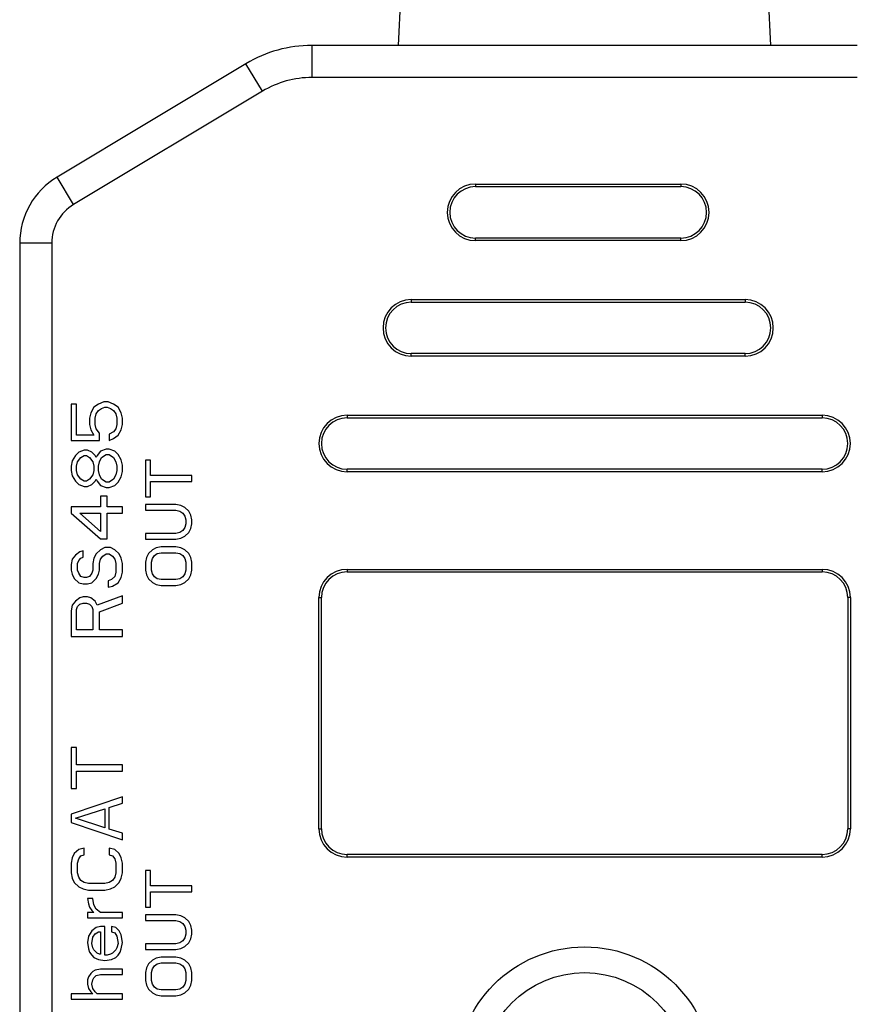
# Model space of a CAD drawing. Header units: millimetres. Extents: x 2798 to 3316, y 1544 to 1917.
# Tile 4 of 23: x 2889 to 2905, y 1602 to 1621. Entities that reach past the tile are written whole.
import ezdxf

# ---------------------------------------------------------------- set-up
doc = ezdxf.new("R2010")
doc.units = ezdxf.units.MM

msp = doc.modelspace()

# ---------------------------------------------------------------- linework, layer by layer
at = {"color": 7, "linetype": 'Continuous'}
for p, q in [((2896.17584, 1620.18794), (2896.33834, 1623.43794)), ((2903.42584, 1620.18794), (2903.26334, 1623.43794)), ((2905.10838, 1620.18794), (2894.4933, 1620.18794)), ((2894.4933, 1619.56294), (2894.4933, 1620.18794)), ((2893.20706, 1619.83168), (2889.52909, 1617.6249)), ((2893.52862, 1619.29574), (2893.20706, 1619.83168)), ((2905.10838, 1619.56294), (2894.4933, 1619.56294)), ((2893.52862, 1619.29574), (2889.85065, 1617.08896)), ((2889.85065, 1617.08896), (2889.52909, 1617.6249)), ((2897.67584, 1617.48794), (2901.67584, 1617.48794)), ((2897.67584, 1617.48794), (2897.67584, 1617.43794)), ((2901.67584, 1617.48794), (2901.67584, 1617.43794)), ((2897.67584, 1617.43794), (2901.67584, 1617.43794)), ((2889.42584, 1616.33866), (2888.80084, 1616.33866)), ((2888.80084, 1616.33866), (2888.80084, 1592.68794)), ((2889.42584, 1616.33866), (2889.42584, 1592.68794)), ((2901.67584, 1616.43794), (2897.67584, 1616.43794)), ((2897.67584, 1616.38794), (2897.67584, 1616.43794)), ((2901.67584, 1616.38794), (2897.67584, 1616.38794)), ((2901.67584, 1616.38794), (2901.67584, 1616.43794)), ((2896.42584, 1615.23794), (2902.92584, 1615.23794)), ((2896.42584, 1615.23794), (2896.42584, 1615.18794)), ((2896.42584, 1615.18794), (2902.92584, 1615.18794)), ((2902.92584, 1615.23794), (2902.92584, 1615.18794)), ((2902.92584, 1614.18794), (2896.42584, 1614.18794)), ((2896.42584, 1614.13794), (2896.42584, 1614.18794)), ((2902.92584, 1614.13794), (2896.42584, 1614.13794)), ((2902.92584, 1614.13794), (2902.92584, 1614.18794)), ((2889.90722, 1613.20461), (2889.80084, 1613.20461)), ((2889.80084, 1613.20461), (2889.80084, 1612.49628)), ((2889.90722, 1612.60044), (2889.90722, 1613.20461)), ((2890.24764, 1613.14211), (2890.18382, 1613.03794)), ((2890.33275, 1613.20461), (2890.24764, 1613.14211)), ((2890.2902, 1613.01711), (2890.33275, 1613.07961)), ((2890.43913, 1613.24628), (2890.33275, 1613.20461)), ((2890.33275, 1613.07961), (2890.39658, 1613.12128)), ((2890.39658, 1613.12128), (2890.46041, 1613.14211)), ((2890.52424, 1613.24628), (2890.43913, 1613.24628)), ((2890.46041, 1613.14211), (2890.50296, 1613.14211)), ((2890.50296, 1613.14211), (2890.56679, 1613.12128)), ((2890.63062, 1613.20461), (2890.52424, 1613.24628)), ((2890.56679, 1613.12128), (2890.63062, 1613.07961)), ((2890.71573, 1613.14211), (2890.63062, 1613.20461)), ((2890.63062, 1613.07961), (2890.67318, 1613.01711)), ((2890.77956, 1613.03794), (2890.71573, 1613.14211)), ((2890.18382, 1613.03794), (2890.16254, 1612.93378)), ((2890.16254, 1612.93378), (2890.16254, 1612.80878)), ((2890.26892, 1612.93378), (2890.2902, 1613.01711)), ((2890.26892, 1612.80878), (2890.26892, 1612.93378)), ((2890.67318, 1613.01711), (2890.69445, 1612.93378)), ((2890.69445, 1612.93378), (2890.69445, 1612.80878)), ((2890.80084, 1612.93378), (2890.77956, 1613.03794)), ((2890.80084, 1612.80878), (2890.80084, 1612.93378)), ((2895.17584, 1612.98794), (2904.42584, 1612.98794)), ((2895.17584, 1612.98794), (2895.17584, 1612.93794)), ((2895.17584, 1612.93794), (2904.42584, 1612.93794)), ((2904.42584, 1612.98794), (2904.42584, 1612.93794)), ((2890.16254, 1612.80878), (2890.18382, 1612.70461)), ((2890.18382, 1612.70461), (2890.24764, 1612.60044)), ((2890.2902, 1612.72544), (2890.26892, 1612.80878)), ((2890.35403, 1612.64211), (2890.2902, 1612.72544)), ((2890.67318, 1612.72544), (2890.63062, 1612.66294)), ((2890.69445, 1612.80878), (2890.67318, 1612.72544)), ((2890.71573, 1612.60044), (2890.77956, 1612.70461)), ((2890.77956, 1612.70461), (2890.80084, 1612.80878)), ((2889.80084, 1612.49628), (2890.35403, 1612.49628)), ((2890.24764, 1612.60044), (2889.90722, 1612.60044)), ((2890.35403, 1612.49628), (2890.35403, 1612.64211)), ((2890.63062, 1612.66294), (2890.54552, 1612.62128)), ((2890.54552, 1612.62128), (2890.54552, 1612.49628)), ((2890.54552, 1612.49628), (2890.63062, 1612.53794)), ((2890.63062, 1612.53794), (2890.71573, 1612.60044)), ((2890.05616, 1612.30878), (2889.94977, 1612.26711)), ((2890.11999, 1612.30878), (2890.05616, 1612.30878)), ((2890.20509, 1612.26711), (2890.11999, 1612.30878)), ((2890.48169, 1612.32961), (2890.3753, 1612.28794)), ((2890.54552, 1612.32961), (2890.48169, 1612.32961)), ((2890.6519, 1612.28794), (2890.54552, 1612.32961)), ((2889.88594, 1612.20461), (2889.82211, 1612.10044)), ((2889.94977, 1612.26711), (2889.88594, 1612.20461)), ((2889.9285, 1612.07961), (2889.99233, 1612.16294)), ((2889.99233, 1612.16294), (2890.05616, 1612.20461)), ((2890.05616, 1612.20461), (2890.09871, 1612.20461)), ((2890.09871, 1612.20461), (2890.16254, 1612.16294)), ((2890.16254, 1612.16294), (2890.22637, 1612.07961)), ((2890.26892, 1612.20461), (2890.20509, 1612.26711)), ((2890.2902, 1612.16294), (2890.26892, 1612.20461)), ((2890.31147, 1612.20461), (2890.2902, 1612.16294)), ((2890.3753, 1612.28794), (2890.31147, 1612.20461)), ((2890.35403, 1612.07961), (2890.39658, 1612.16294)), ((2890.39658, 1612.16294), (2890.48169, 1612.22544)), ((2890.48169, 1612.22544), (2890.54552, 1612.22544)), ((2890.54552, 1612.22544), (2890.63062, 1612.16294)), ((2890.63062, 1612.16294), (2890.67318, 1612.07961)), ((2890.71573, 1612.22544), (2890.6519, 1612.28794)), ((2890.77956, 1612.12128), (2890.71573, 1612.22544)), ((2890.80084, 1612.01711), (2890.77956, 1612.12128)), ((2891.34658, 1612.11294), (2891.25084, 1612.11294)), ((2891.25084, 1612.11294), (2891.25084, 1611.40044)), ((2891.34658, 1611.81294), (2891.34658, 1612.11294)), ((2889.82211, 1612.10044), (2889.80084, 1611.99628)), ((2889.80084, 1611.99628), (2889.80084, 1611.91294)), ((2889.90722, 1611.99628), (2889.9285, 1612.07961)), ((2889.90722, 1611.91294), (2889.90722, 1611.99628)), ((2890.22637, 1612.07961), (2890.24764, 1611.99628)), ((2890.24764, 1611.99628), (2890.24764, 1611.91294)), ((2890.33275, 1611.99628), (2890.35403, 1612.07961)), ((2890.33275, 1611.91294), (2890.33275, 1611.99628)), ((2890.67318, 1612.07961), (2890.69445, 1611.99628)), ((2890.69445, 1611.99628), (2890.69445, 1611.91294)), ((2890.80084, 1611.89211), (2890.80084, 1612.01711)), ((2904.42584, 1611.93794), (2895.17584, 1611.93794)), ((2895.17584, 1611.88794), (2895.17584, 1611.93794)), ((2904.42584, 1611.88794), (2904.42584, 1611.93794)), ((2889.80084, 1611.91294), (2889.82211, 1611.80878)), ((2889.82211, 1611.80878), (2889.88594, 1611.70461)), ((2889.9285, 1611.82961), (2889.90722, 1611.91294)), ((2889.99233, 1611.74628), (2889.9285, 1611.82961)), ((2890.05616, 1611.70461), (2889.99233, 1611.74628)), ((2890.16254, 1611.74628), (2890.09871, 1611.70461)), ((2890.22637, 1611.82961), (2890.16254, 1611.74628)), ((2890.24764, 1611.91294), (2890.22637, 1611.82961)), ((2890.26892, 1611.70461), (2890.2902, 1611.74628)), ((2890.2902, 1611.74628), (2890.31147, 1611.70461)), ((2890.35403, 1611.82961), (2890.33275, 1611.91294)), ((2890.39658, 1611.74628), (2890.35403, 1611.82961)), ((2890.48169, 1611.68378), (2890.39658, 1611.74628)), ((2890.63062, 1611.74628), (2890.54552, 1611.68378)), ((2890.67318, 1611.82961), (2890.63062, 1611.74628)), ((2890.69445, 1611.91294), (2890.67318, 1611.82961)), ((2890.71573, 1611.68378), (2890.77956, 1611.78794)), ((2890.77956, 1611.78794), (2890.80084, 1611.89211)), ((2892.15084, 1611.81294), (2891.34658, 1611.81294)), ((2892.15084, 1611.70044), (2892.15084, 1611.81294)), ((2904.42584, 1611.88794), (2895.17584, 1611.88794)), ((2889.88594, 1611.70461), (2889.94977, 1611.64211)), ((2889.94977, 1611.64211), (2890.05616, 1611.60044)), ((2890.09871, 1611.70461), (2890.05616, 1611.70461)), ((2890.05616, 1611.60044), (2890.11999, 1611.60044)), ((2890.11999, 1611.60044), (2890.20509, 1611.64211)), ((2890.20509, 1611.64211), (2890.26892, 1611.70461)), ((2890.31147, 1611.70461), (2890.3753, 1611.62128)), ((2890.3753, 1611.62128), (2890.48169, 1611.57961)), ((2890.54552, 1611.68378), (2890.48169, 1611.68378)), ((2890.48169, 1611.57961), (2890.54552, 1611.57961)), ((2890.54552, 1611.57961), (2890.6519, 1611.62128)), ((2890.6519, 1611.62128), (2890.71573, 1611.68378)), ((2891.34658, 1611.70044), (2892.15084, 1611.70044)), ((2891.34658, 1611.40044), (2891.34658, 1611.70044)), ((2890.50296, 1611.41294), (2890.3753, 1611.41294)), ((2890.3753, 1611.41294), (2890.3753, 1611.20461)), ((2890.50296, 1611.20461), (2890.50296, 1611.41294)), ((2891.25084, 1611.40044), (2891.34658, 1611.40044)), ((2890.3753, 1611.20461), (2889.80084, 1611.20461)), ((2889.80084, 1611.20461), (2889.80084, 1611.07961)), ((2890.80084, 1611.20461), (2890.50296, 1611.20461)), ((2890.80084, 1611.07961), (2890.80084, 1611.20461)), ((2891.84445, 1611.25044), (2891.25084, 1611.25044)), ((2891.25084, 1611.25044), (2891.25084, 1611.13794)), ((2891.9402, 1611.23169), (2891.84445, 1611.25044)), ((2892.01679, 1611.19419), (2891.9402, 1611.23169)), ((2892.09339, 1611.11919), (2892.01679, 1611.19419)), ((2889.80084, 1611.07961), (2890.3753, 1610.57961)), ((2889.97105, 1611.07961), (2890.3753, 1611.07961)), ((2890.3753, 1610.72544), (2889.97105, 1611.07961)), ((2890.3753, 1611.07961), (2890.3753, 1610.72544)), ((2890.50296, 1611.07961), (2890.80084, 1611.07961)), ((2890.50296, 1610.57961), (2890.50296, 1611.07961)), ((2891.25084, 1611.13794), (2891.84445, 1611.13794)), ((2891.84445, 1611.13794), (2891.92105, 1611.11919)), ((2891.92105, 1611.11919), (2891.9785, 1611.08169)), ((2891.9785, 1611.08169), (2892.01679, 1611.02544)), ((2892.01679, 1611.02544), (2892.03594, 1610.95044)), ((2892.13169, 1611.04419), (2892.09339, 1611.11919)), ((2892.15084, 1610.95044), (2892.13169, 1611.04419)), ((2892.01679, 1610.80044), (2891.9785, 1610.74419)), ((2892.03594, 1610.87544), (2892.01679, 1610.80044)), ((2892.03594, 1610.95044), (2892.03594, 1610.87544)), ((2892.09339, 1610.70669), (2892.13169, 1610.78169)), ((2892.13169, 1610.78169), (2892.15084, 1610.87544)), ((2892.15084, 1610.87544), (2892.15084, 1610.95044)), ((2890.3753, 1610.57961), (2890.50296, 1610.57961)), ((2891.84445, 1610.68794), (2891.25084, 1610.68794)), ((2891.25084, 1610.68794), (2891.25084, 1610.57544)), ((2891.25084, 1610.57544), (2891.84445, 1610.57544)), ((2891.92105, 1610.70669), (2891.84445, 1610.68794)), ((2891.84445, 1610.57544), (2891.9402, 1610.59419)), ((2891.9785, 1610.74419), (2891.92105, 1610.70669)), ((2891.9402, 1610.59419), (2892.01679, 1610.63169)), ((2892.01679, 1610.63169), (2892.09339, 1610.70669)), ((2890.46041, 1610.41294), (2890.3753, 1610.37128)), ((2890.56679, 1610.41294), (2890.46041, 1610.41294)), ((2890.6519, 1610.37128), (2890.56679, 1610.41294)), ((2891.46147, 1610.40669), (2891.38488, 1610.36919)), ((2891.55722, 1610.42544), (2891.46147, 1610.40669)), ((2891.84445, 1610.42544), (2891.55722, 1610.42544)), ((2891.9402, 1610.40669), (2891.84445, 1610.42544)), ((2892.01679, 1610.36919), (2891.9402, 1610.40669)), ((2889.88594, 1610.26711), (2889.82211, 1610.18378)), ((2889.97105, 1610.32961), (2889.88594, 1610.26711)), ((2889.94977, 1610.16294), (2889.99233, 1610.20461)), ((2890.03488, 1610.35044), (2889.97105, 1610.32961)), ((2889.99233, 1610.20461), (2890.03488, 1610.22544)), ((2890.03488, 1610.22544), (2890.03488, 1610.35044)), ((2890.24764, 1610.20461), (2890.22637, 1610.10044)), ((2890.2902, 1610.28794), (2890.24764, 1610.20461)), ((2890.3753, 1610.37128), (2890.2902, 1610.28794)), ((2890.3753, 1610.18378), (2890.41786, 1610.24628)), ((2890.41786, 1610.24628), (2890.48169, 1610.28794)), ((2890.48169, 1610.28794), (2890.54552, 1610.28794)), ((2890.54552, 1610.28794), (2890.60935, 1610.24628)), ((2890.60935, 1610.24628), (2890.6519, 1610.18378)), ((2890.73701, 1610.28794), (2890.6519, 1610.37128)), ((2890.77956, 1610.20461), (2890.73701, 1610.28794)), ((2890.80084, 1610.10044), (2890.77956, 1610.20461)), ((2891.26999, 1610.21919), (2891.25084, 1610.12544)), ((2891.30828, 1610.29419), (2891.26999, 1610.21919)), ((2891.38488, 1610.36919), (2891.30828, 1610.29419)), ((2891.36573, 1610.12544), (2891.38488, 1610.20044)), ((2891.38488, 1610.20044), (2891.42318, 1610.25669)), ((2891.42318, 1610.25669), (2891.48062, 1610.29419)), ((2891.48062, 1610.29419), (2891.55722, 1610.31294)), ((2891.55722, 1610.31294), (2891.84445, 1610.31294)), ((2891.84445, 1610.31294), (2891.92105, 1610.29419)), ((2891.92105, 1610.29419), (2891.9785, 1610.25669)), ((2891.9785, 1610.25669), (2892.01679, 1610.20044)), ((2892.09339, 1610.29419), (2892.01679, 1610.36919)), ((2892.01679, 1610.20044), (2892.03594, 1610.12544)), ((2892.13169, 1610.21919), (2892.09339, 1610.29419)), ((2892.15084, 1610.12544), (2892.13169, 1610.21919)), ((2889.82211, 1610.18378), (2889.80084, 1610.07961)), ((2889.80084, 1610.07961), (2889.80084, 1609.97544)), ((2889.9285, 1610.10044), (2889.94977, 1610.16294)), ((2889.9285, 1609.97544), (2889.9285, 1610.10044)), ((2890.22637, 1610.10044), (2890.22637, 1609.97544)), ((2890.35403, 1610.10044), (2890.3753, 1610.18378)), ((2890.35403, 1609.97544), (2890.35403, 1610.10044)), ((2890.6519, 1610.18378), (2890.67318, 1610.10044)), ((2890.67318, 1610.10044), (2890.67318, 1609.93378)), ((2890.80084, 1609.93378), (2890.80084, 1610.10044)), ((2891.25084, 1610.12544), (2891.25084, 1609.97544)), ((2891.36573, 1609.97544), (2891.36573, 1610.12544)), ((2892.03594, 1610.12544), (2892.03594, 1609.97544)), ((2892.15084, 1609.97544), (2892.15084, 1610.12544)), ((2889.80084, 1609.97544), (2889.82211, 1609.89211)), ((2889.82211, 1609.89211), (2889.86467, 1609.80878)), ((2889.86467, 1609.80878), (2889.94977, 1609.72544)), ((2889.94977, 1609.91294), (2889.9285, 1609.97544)), ((2889.99233, 1609.85044), (2889.94977, 1609.91294)), ((2890.05616, 1609.82961), (2889.99233, 1609.85044)), ((2890.09871, 1609.82961), (2890.05616, 1609.82961)), ((2890.16254, 1609.85044), (2890.09871, 1609.82961)), ((2890.20509, 1609.91294), (2890.16254, 1609.85044)), ((2890.22637, 1609.97544), (2890.20509, 1609.91294)), ((2890.20509, 1609.72544), (2890.2902, 1609.80878)), ((2890.2902, 1609.80878), (2890.33275, 1609.89211)), ((2890.33275, 1609.89211), (2890.35403, 1609.97544)), ((2890.6519, 1609.85044), (2890.58807, 1609.78794)), ((2890.67318, 1609.93378), (2890.6519, 1609.85044)), ((2890.71573, 1609.72544), (2890.77956, 1609.82961)), ((2890.77956, 1609.82961), (2890.80084, 1609.93378)), ((2891.25084, 1609.97544), (2891.26999, 1609.88169)), ((2891.26999, 1609.88169), (2891.30828, 1609.80669)), ((2891.38488, 1609.90044), (2891.36573, 1609.97544)), ((2891.42318, 1609.84419), (2891.38488, 1609.90044)), ((2891.48062, 1609.80669), (2891.42318, 1609.84419)), ((2891.9785, 1609.84419), (2891.92105, 1609.80669)), ((2892.01679, 1609.90044), (2891.9785, 1609.84419)), ((2892.03594, 1609.97544), (2892.01679, 1609.90044)), ((2892.09339, 1609.80669), (2892.13169, 1609.88169)), ((2892.13169, 1609.88169), (2892.15084, 1609.97544)), ((2895.17584, 1609.98794), (2904.42584, 1609.98794)), ((2895.17584, 1609.98794), (2895.17584, 1609.93794)), ((2895.17584, 1609.93794), (2904.42584, 1609.93794)), ((2904.42584, 1609.98794), (2904.42584, 1609.93794)), ((2889.94977, 1609.72544), (2890.03488, 1609.70461)), ((2890.03488, 1609.70461), (2890.11999, 1609.70461)), ((2890.11999, 1609.70461), (2890.20509, 1609.72544)), ((2890.58807, 1609.78794), (2890.52424, 1609.76711)), ((2890.52424, 1609.76711), (2890.52424, 1609.64211)), ((2890.52424, 1609.64211), (2890.60935, 1609.66294)), ((2890.60935, 1609.66294), (2890.71573, 1609.72544)), ((2891.30828, 1609.80669), (2891.38488, 1609.73169)), ((2891.38488, 1609.73169), (2891.46147, 1609.69419)), ((2891.46147, 1609.69419), (2891.55722, 1609.67544)), ((2891.55722, 1609.78794), (2891.48062, 1609.80669)), ((2891.84445, 1609.78794), (2891.55722, 1609.78794)), ((2891.55722, 1609.67544), (2891.84445, 1609.67544)), ((2891.92105, 1609.80669), (2891.84445, 1609.78794)), ((2891.84445, 1609.67544), (2891.9402, 1609.69419)), ((2891.9402, 1609.69419), (2892.01679, 1609.73169)), ((2892.01679, 1609.73169), (2892.09339, 1609.80669)), ((2889.97105, 1609.43378), (2889.88594, 1609.37128)), ((2890.03488, 1609.45461), (2889.97105, 1609.43378)), ((2890.11999, 1609.45461), (2890.03488, 1609.45461)), ((2890.18382, 1609.43378), (2890.11999, 1609.45461)), ((2890.26892, 1609.37128), (2890.18382, 1609.43378)), ((2890.80084, 1609.47544), (2890.31147, 1609.28794)), ((2890.80084, 1609.32961), (2890.80084, 1609.47544)), ((2894.62584, 1609.43794), (2894.67584, 1609.43794)), ((2894.62584, 1604.93794), (2894.62584, 1609.43794)), ((2894.67584, 1604.93794), (2894.67584, 1609.43794)), ((2904.97584, 1609.43794), (2904.92584, 1609.43794)), ((2904.92584, 1609.43794), (2904.92584, 1604.93794)), ((2904.97584, 1609.43794), (2904.97584, 1604.93794)), ((2889.82211, 1609.28794), (2889.80084, 1609.18378)), ((2889.88594, 1609.37128), (2889.82211, 1609.28794)), ((2889.90722, 1609.20461), (2889.9285, 1609.26711)), ((2889.9285, 1609.26711), (2889.97105, 1609.30878)), ((2889.97105, 1609.30878), (2890.03488, 1609.32961)), ((2890.03488, 1609.32961), (2890.09871, 1609.32961)), ((2890.09871, 1609.32961), (2890.16254, 1609.30878)), ((2890.16254, 1609.30878), (2890.20509, 1609.26711)), ((2890.20509, 1609.26711), (2890.22637, 1609.20461)), ((2890.31147, 1609.28794), (2890.26892, 1609.37128)), ((2890.35403, 1609.16294), (2890.80084, 1609.32961)), ((2889.80084, 1609.18378), (2889.80084, 1608.68378)), ((2889.90722, 1608.80878), (2889.90722, 1609.20461)), ((2890.22637, 1609.20461), (2890.22637, 1608.80878)), ((2890.35403, 1608.80878), (2890.35403, 1609.16294)), ((2889.80084, 1608.68378), (2890.80084, 1608.68378)), ((2890.22637, 1608.80878), (2889.90722, 1608.80878)), ((2890.80084, 1608.80878), (2890.35403, 1608.80878)), ((2890.80084, 1608.68378), (2890.80084, 1608.80878)), ((2889.90722, 1606.51711), (2889.80084, 1606.51711)), ((2889.80084, 1606.51711), (2889.80084, 1605.72544)), ((2889.90722, 1606.18378), (2889.90722, 1606.51711)), ((2890.80084, 1606.18378), (2889.90722, 1606.18378)), ((2890.80084, 1606.05878), (2890.80084, 1606.18378)), ((2889.90722, 1606.05878), (2890.80084, 1606.05878)), ((2889.90722, 1605.72544), (2889.90722, 1606.05878)), ((2889.80084, 1605.72544), (2889.90722, 1605.72544)), ((2890.80084, 1605.55878), (2889.80084, 1605.22544)), ((2890.54552, 1605.35044), (2890.80084, 1605.43378)), ((2890.80084, 1605.43378), (2890.80084, 1605.55878)), ((2889.80084, 1605.22544), (2889.80084, 1605.05878)), ((2889.88594, 1605.14211), (2890.46041, 1605.32961)), ((2890.46041, 1605.32961), (2890.46041, 1604.95461)), ((2890.54552, 1604.93378), (2890.54552, 1605.35044)), ((2889.80084, 1605.05878), (2890.80084, 1604.72544)), ((2890.46041, 1604.95461), (2889.88594, 1605.14211)), ((2890.80084, 1604.85044), (2890.54552, 1604.93378)), ((2890.80084, 1604.72544), (2890.80084, 1604.85044)), ((2894.62584, 1604.93794), (2894.67584, 1604.93794)), ((2904.97584, 1604.93794), (2904.92584, 1604.93794)), ((2889.86467, 1604.45461), (2889.82211, 1604.37128)), ((2889.94977, 1604.53794), (2889.86467, 1604.45461)), ((2890.05616, 1604.55878), (2889.94977, 1604.53794)), ((2890.05616, 1604.43378), (2890.05616, 1604.55878)), ((2890.6519, 1604.53794), (2890.54552, 1604.55878)), ((2890.54552, 1604.55878), (2890.54552, 1604.43378)), ((2890.73701, 1604.45461), (2890.6519, 1604.53794)), ((2890.77956, 1604.37128), (2890.73701, 1604.45461)), ((2889.82211, 1604.37128), (2889.80084, 1604.26711)), ((2889.80084, 1604.26711), (2889.80084, 1604.07961)), ((2889.9285, 1604.26711), (2889.94977, 1604.35044)), ((2889.9285, 1604.07961), (2889.9285, 1604.26711)), ((2889.94977, 1604.35044), (2889.99233, 1604.41294)), ((2889.99233, 1604.41294), (2890.05616, 1604.43378)), ((2890.54552, 1604.43378), (2890.60935, 1604.41294)), ((2890.60935, 1604.41294), (2890.6519, 1604.35044)), ((2890.6519, 1604.35044), (2890.67318, 1604.26711)), ((2890.67318, 1604.26711), (2890.67318, 1604.07961)), ((2890.80084, 1604.26711), (2890.77956, 1604.37128)), ((2890.80084, 1604.07961), (2890.80084, 1604.26711)), ((2904.42584, 1604.43794), (2895.17584, 1604.43794)), ((2895.17584, 1604.38794), (2895.17584, 1604.43794)), ((2904.42584, 1604.38794), (2895.17584, 1604.38794)), ((2904.42584, 1604.38794), (2904.42584, 1604.43794)), ((2889.80084, 1604.07961), (2889.82211, 1603.97544)), ((2889.94977, 1603.99628), (2889.9285, 1604.07961)), ((2890.67318, 1604.07961), (2890.6519, 1603.99628)), ((2890.77956, 1603.97544), (2890.80084, 1604.07961)), ((2891.34658, 1604.12544), (2891.25084, 1604.12544)), ((2891.25084, 1604.12544), (2891.25084, 1603.41294)), ((2891.34658, 1603.82544), (2891.34658, 1604.12544)), ((2889.82211, 1603.97544), (2889.86467, 1603.89211)), ((2889.86467, 1603.89211), (2889.94977, 1603.80878)), ((2889.99233, 1603.93378), (2889.94977, 1603.99628)), ((2890.05616, 1603.89211), (2889.99233, 1603.93378)), ((2890.14126, 1603.87128), (2890.05616, 1603.89211)), ((2890.46041, 1603.87128), (2890.14126, 1603.87128)), ((2890.54552, 1603.89211), (2890.46041, 1603.87128)), ((2890.60935, 1603.93378), (2890.54552, 1603.89211)), ((2890.6519, 1603.99628), (2890.60935, 1603.93378)), ((2890.6519, 1603.80878), (2890.73701, 1603.89211)), ((2890.73701, 1603.89211), (2890.77956, 1603.97544)), ((2889.94977, 1603.80878), (2890.03488, 1603.76711)), ((2890.03488, 1603.76711), (2890.14126, 1603.74628)), ((2890.14126, 1603.74628), (2890.46041, 1603.74628)), ((2890.46041, 1603.74628), (2890.56679, 1603.76711)), ((2890.56679, 1603.76711), (2890.6519, 1603.80878)), ((2892.15084, 1603.82544), (2891.34658, 1603.82544)), ((2891.34658, 1603.71294), (2892.15084, 1603.71294)), ((2891.34658, 1603.41294), (2891.34658, 1603.71294)), ((2892.15084, 1603.71294), (2892.15084, 1603.82544)), ((2890.22637, 1603.57961), (2890.11999, 1603.57961)), ((2890.11999, 1603.57961), (2890.14126, 1603.47544)), ((2890.24764, 1603.45461), (2890.22637, 1603.57961)), ((2890.24764, 1603.30878), (2890.11999, 1603.30878)), ((2890.11999, 1603.30878), (2890.11999, 1603.20461)), ((2890.14126, 1603.47544), (2890.16254, 1603.41294)), ((2890.16254, 1603.41294), (2890.20509, 1603.35044)), ((2890.20509, 1603.35044), (2890.24764, 1603.30878)), ((2890.2902, 1603.37128), (2890.24764, 1603.45461)), ((2890.3753, 1603.30878), (2890.2902, 1603.37128)), ((2890.80084, 1603.30878), (2890.3753, 1603.30878)), ((2890.80084, 1603.20461), (2890.80084, 1603.30878)), ((2891.25084, 1603.41294), (2891.34658, 1603.41294)), ((2890.11999, 1603.20461), (2890.80084, 1603.20461)), ((2891.84445, 1603.26294), (2891.25084, 1603.26294)), ((2891.25084, 1603.26294), (2891.25084, 1603.15044)), ((2891.25084, 1603.15044), (2891.84445, 1603.15044)), ((2891.9402, 1603.24419), (2891.84445, 1603.26294)), ((2891.84445, 1603.15044), (2891.92105, 1603.13169)), ((2891.92105, 1603.13169), (2891.9785, 1603.09419)), ((2892.01679, 1603.20669), (2891.9402, 1603.24419)), ((2892.09339, 1603.13169), (2892.01679, 1603.20669)), ((2892.13169, 1603.05669), (2892.09339, 1603.13169)), ((2890.20509, 1602.95461), (2890.14126, 1602.85044)), ((2890.2902, 1603.01711), (2890.20509, 1602.95461)), ((2890.26892, 1602.89211), (2890.33275, 1602.93378)), ((2890.3753, 1603.03794), (2890.2902, 1603.01711)), ((2890.33275, 1602.93378), (2890.3753, 1602.93378)), ((2890.46041, 1603.03794), (2890.3753, 1603.03794)), ((2890.3753, 1602.93378), (2890.3753, 1602.49628)), ((2890.46041, 1602.47544), (2890.46041, 1603.03794)), ((2890.67318, 1603.01711), (2890.58807, 1603.03794)), ((2890.58807, 1603.03794), (2890.58807, 1602.93378)), ((2890.58807, 1602.93378), (2890.6519, 1602.91294)), ((2890.6519, 1602.91294), (2890.69445, 1602.85044)), ((2890.73701, 1602.95461), (2890.67318, 1603.01711)), ((2890.77956, 1602.87128), (2890.73701, 1602.95461)), ((2891.9785, 1603.09419), (2892.01679, 1603.03794)), ((2892.01679, 1603.03794), (2892.03594, 1602.96294)), ((2892.03594, 1602.96294), (2892.03594, 1602.88794)), ((2892.15084, 1602.96294), (2892.13169, 1603.05669)), ((2892.15084, 1602.88794), (2892.15084, 1602.96294)), ((2890.14126, 1602.85044), (2890.11999, 1602.72544)), ((2890.11999, 1602.72544), (2890.14126, 1602.60044)), ((2890.20509, 1602.70461), (2890.22637, 1602.82961)), ((2890.22637, 1602.82961), (2890.26892, 1602.89211)), ((2890.69445, 1602.85044), (2890.71573, 1602.70461)), ((2890.80084, 1602.72544), (2890.77956, 1602.87128)), ((2890.77956, 1602.60044), (2890.80084, 1602.72544)), ((2891.92105, 1602.71919), (2891.84445, 1602.70044)), ((2891.9785, 1602.75669), (2891.92105, 1602.71919)), ((2892.01679, 1602.81294), (2891.9785, 1602.75669)), ((2892.03594, 1602.88794), (2892.01679, 1602.81294)), ((2892.01679, 1602.64419), (2892.09339, 1602.71919)), ((2892.09339, 1602.71919), (2892.13169, 1602.79419)), ((2892.13169, 1602.79419), (2892.15084, 1602.88794)), ((2890.14126, 1602.60044), (2890.16254, 1602.53794)), ((2890.16254, 1602.53794), (2890.20509, 1602.47544)), ((2890.22637, 1602.62128), (2890.20509, 1602.70461)), ((2890.24764, 1602.57961), (2890.22637, 1602.62128)), ((2890.31147, 1602.51711), (2890.24764, 1602.57961)), ((2890.67318, 1602.57961), (2890.60935, 1602.51711)), ((2890.69445, 1602.62128), (2890.67318, 1602.57961)), ((2890.71573, 1602.70461), (2890.69445, 1602.62128)), ((2890.71573, 1602.47544), (2890.75828, 1602.53794)), ((2890.75828, 1602.53794), (2890.77956, 1602.60044)), ((2891.84445, 1602.70044), (2891.25084, 1602.70044)), ((2891.25084, 1602.70044), (2891.25084, 1602.58794)), ((2891.25084, 1602.58794), (2891.84445, 1602.58794)), ((2891.84445, 1602.58794), (2891.9402, 1602.60669)), ((2891.9402, 1602.60669), (2892.01679, 1602.64419)), ((2890.20509, 1602.47544), (2890.24764, 1602.43378)), ((2890.24764, 1602.43378), (2890.33275, 1602.39211)), ((2890.35403, 1602.49628), (2890.31147, 1602.51711)), ((2890.33275, 1602.39211), (2890.46041, 1602.37128)), ((2890.3753, 1602.49628), (2890.35403, 1602.49628)), ((2890.50296, 1602.47544), (2890.46041, 1602.47544)), ((2890.46041, 1602.37128), (2890.58807, 1602.39211)), ((2890.56679, 1602.49628), (2890.50296, 1602.47544)), ((2890.60935, 1602.51711), (2890.56679, 1602.49628)), ((2890.58807, 1602.39211), (2890.67318, 1602.43378)), ((2890.67318, 1602.43378), (2890.71573, 1602.47544)), ((2891.38488, 1602.38169), (2891.30828, 1602.30669)), ((2891.46147, 1602.41919), (2891.38488, 1602.38169)), ((2891.55722, 1602.43794), (2891.46147, 1602.41919)), ((2891.84445, 1602.43794), (2891.55722, 1602.43794)), ((2891.9402, 1602.41919), (2891.84445, 1602.43794)), ((2892.01679, 1602.38169), (2891.9402, 1602.41919)), ((2892.09339, 1602.30669), (2892.01679, 1602.38169)), ((2890.22637, 1602.16294), (2890.18382, 1602.12128)), ((2890.26892, 1602.18378), (2890.22637, 1602.16294)), ((2890.3753, 1602.20461), (2890.26892, 1602.18378)), ((2890.80084, 1602.20461), (2890.3753, 1602.20461)), ((2890.80084, 1602.10044), (2890.80084, 1602.20461)), ((2891.26999, 1602.23169), (2891.25084, 1602.13794)), ((2891.30828, 1602.30669), (2891.26999, 1602.23169)), ((2891.36573, 1602.13794), (2891.38488, 1602.21294)), ((2891.38488, 1602.21294), (2891.42318, 1602.26919)), ((2891.42318, 1602.26919), (2891.48062, 1602.30669)), ((2891.48062, 1602.30669), (2891.55722, 1602.32544)), ((2891.55722, 1602.32544), (2891.84445, 1602.32544)), ((2891.84445, 1602.32544), (2891.92105, 1602.30669)), ((2891.92105, 1602.30669), (2891.9785, 1602.26919)), ((2891.9785, 1602.26919), (2892.01679, 1602.21294)), ((2892.01679, 1602.21294), (2892.03594, 1602.13794)), ((2892.13169, 1602.23169), (2892.09339, 1602.30669)), ((2892.15084, 1602.13794), (2892.13169, 1602.23169)), ((2890.14126, 1602.05878), (2890.11999, 1601.99628)), ((2890.11999, 1601.99628), (2890.11999, 1601.91294)), ((2890.18382, 1602.12128), (2890.14126, 1602.05878)), ((2890.20509, 1601.91294), (2890.22637, 1601.99628)), ((2890.22637, 1601.99628), (2890.24764, 1602.03794)), ((2890.24764, 1602.03794), (2890.2902, 1602.07961)), ((2890.2902, 1602.07961), (2890.3753, 1602.10044)), ((2890.3753, 1602.10044), (2890.80084, 1602.10044)), ((2891.25084, 1602.13794), (2891.25084, 1601.98794)), ((2891.25084, 1601.98794), (2891.26999, 1601.89419)), ((2891.36573, 1601.98794), (2891.36573, 1602.13794)), ((2891.38488, 1601.91294), (2891.36573, 1601.98794)), ((2892.03594, 1601.98794), (2892.01679, 1601.91294)), ((2892.03594, 1602.13794), (2892.03594, 1601.98794)), ((2892.13169, 1601.89419), (2892.15084, 1601.98794)), ((2892.15084, 1601.98794), (2892.15084, 1602.13794)), ((2890.11999, 1601.91294), (2890.14126, 1601.82961)), ((2890.14126, 1601.82961), (2890.18382, 1601.76711)), ((2890.18382, 1601.76711), (2890.22637, 1601.72544)), ((2890.22637, 1601.82961), (2890.20509, 1601.91294)), ((2890.26892, 1601.76711), (2890.22637, 1601.82961)), ((2890.31147, 1601.72544), (2890.26892, 1601.76711)), ((2891.26999, 1601.89419), (2891.30828, 1601.81919)), ((2891.30828, 1601.81919), (2891.38488, 1601.74419)), ((2891.42318, 1601.85669), (2891.38488, 1601.91294)), ((2891.48062, 1601.81919), (2891.42318, 1601.85669)), ((2891.55722, 1601.80044), (2891.48062, 1601.81919)), ((2891.84445, 1601.80044), (2891.55722, 1601.80044)), ((2891.92105, 1601.81919), (2891.84445, 1601.80044)), ((2891.9785, 1601.85669), (2891.92105, 1601.81919)), ((2892.01679, 1601.91294), (2891.9785, 1601.85669)), ((2892.01679, 1601.74419), (2892.09339, 1601.81919)), ((2892.09339, 1601.81919), (2892.13169, 1601.89419)), ((2890.22637, 1601.72544), (2889.80084, 1601.72544)), ((2889.80084, 1601.72544), (2889.80084, 1601.62128)), ((2889.80084, 1601.62128), (2890.80084, 1601.62128)), ((2890.80084, 1601.72544), (2890.31147, 1601.72544)), ((2890.80084, 1601.62128), (2890.80084, 1601.72544)), ((2891.38488, 1601.74419), (2891.46147, 1601.70669)), ((2891.46147, 1601.70669), (2891.55722, 1601.68794)), ((2891.55722, 1601.68794), (2891.84445, 1601.68794)), ((2891.84445, 1601.68794), (2891.9402, 1601.70669)), ((2891.9402, 1601.70669), (2892.01679, 1601.74419))]:
    msp.add_line(p, q, dxfattribs=at)
for radius in [2.5, 2]:
    msp.add_circle((2899.80084, 1600.13794), radius, dxfattribs=at)
for centre, radius, start, end in [((2894.4933, 1617.68794), 2.5, 90, 120.963757), ((2894.4933, 1617.68794), 1.875, 90, 120.963757), ((2890.30084, 1616.33866), 1.5, 120.963757, 180), ((2897.67584, 1616.93794), 0.55, 90, 270), ((2901.67584, 1616.93794), 0.55, 270, 90), ((2897.67584, 1616.93794), 0.5, 90, 270), ((2901.67584, 1616.93794), 0.5, 270, 90), ((2890.30084, 1616.33866), 0.875, 120.963757, 180), ((2896.42584, 1614.68794), 0.55, 90, 270), ((2896.42584, 1614.68794), 0.5, 90, 270), ((2902.92584, 1614.68794), 0.55, 270, 90), ((2902.92584, 1614.68794), 0.5, 270, 90), ((2895.17584, 1612.43794), 0.55, 90, 270), ((2895.17584, 1612.43794), 0.5, 90, 270), ((2904.42584, 1612.43794), 0.55, 270, 90), ((2904.42584, 1612.43794), 0.5, 270, 90), ((2895.17584, 1609.43794), 0.55, 90, 180), ((2895.17584, 1609.43794), 0.5, 90, 180), ((2904.42584, 1609.43794), 0.55, 0, 90), ((2904.42584, 1609.43794), 0.5, 0, 90), ((2895.17584, 1604.93794), 0.55, 180, 270), ((2895.17584, 1604.93794), 0.5, 180, 270), ((2904.42584, 1604.93794), 0.55, 270, 0), ((2904.42584, 1604.93794), 0.5, 270, 0)]:
    msp.add_arc(centre, radius, start, end, dxfattribs=at)

doc.saveas('drawing.dxf')
